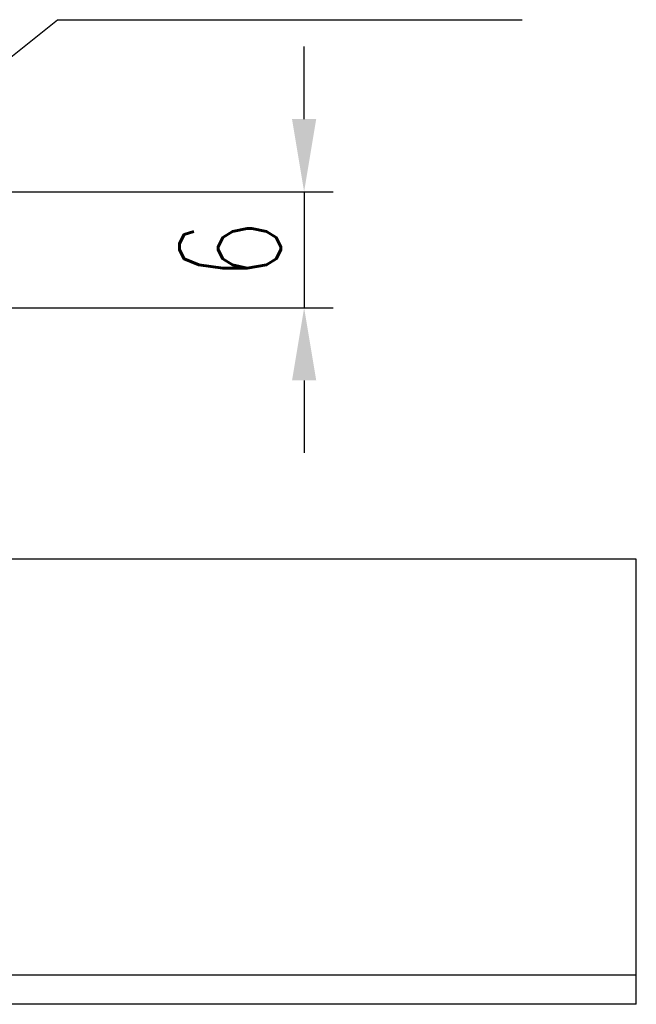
# Model space of a CAD drawing. Header units: millimetres. Extents: x 455 to 817, y 438 to 567.
# Tile 54 of 55: x 785 to 817, y 459 to 509. Entities that reach past the tile are written whole.
import ezdxf

# ---------------------------------------------------------------- set-up
doc = ezdxf.new("R2010")
doc.units = ezdxf.units.MM
doc.layers.get('DEFPOINTS').update_dxf_attribs({"linetype": 'CONTINUOUS'})
doc.layers.add('2', color=7, linetype='CONTINUOUS')
doc.layers.add('DIM', color=4, linetype='CONTINUOUS')
doc.styles.add('DIM-7', font='SIMPLEX.shx', dxfattribs={"width": 0.7, "bigfont": 'chineset.shx'})
doc.dimstyles.new('CNS', dxfattribs={"dimtxt": 3.5, "dimasz": 2.5, "dimexe": 1, "dimexo": 1.5, "dimgap": 1, "dimtad": 1, "dimdsep": 46, "dimtxsty": 'DIM-7', "dimcen": 0.09, "dimclrd": 4, "dimclre": 4, "dimclrt": 4, "dimadec": 0, "dimazin": 0, "dimtfac": 1, "dimtix": 1, "dimtmove": 2, "dimatfit": 3, "dimfxl": 1, "dimtvp": 0.971429, "dimtolj": 1, "dimarcsym": 0})

# ---------------------------------------------------------------- blocks, each defined once
blk = doc.blocks.new('*D7')
at = {"layer": 'DEFPOINTS', "color": 0, "transparency": 16777216}
for p in [(762.449, 500.523), (773.149, 494.523), (799.864, 494.523)]:
    blk.add_point(p, dxfattribs=at)
at = {"layer": 'DIM', "color": 7, "lineweight": -2, "transparency": 16777216}
for p, q in [((799.864, 504.273), (799.864, 508.023)), ((764.699, 500.523), (801.364, 500.523)), ((799.864, 500.523), (799.864, 494.523)), ((775.399, 494.523), (801.364, 494.523)), ((799.864, 490.773), (799.864, 487.023))]:
    blk.add_line(p, q, dxfattribs=at)
at = {"layer": 'DIM', "color": 7, "transparency": 16777216}
for points in [[(799.239, 504.273), (800.489, 504.273), (799.864, 500.523)], [(799.239, 490.773), (800.489, 490.773), (799.864, 494.523)]]:
    blk.add_solid(points, dxfattribs=at)
at = {"layer": 'DIM', "color": 7, "transparency": 16777216, "insert": (796.039, 497.523), "char_height": 5.25, "attachment_point": 5, "rotation": 90, "style": 'DIM-7'}
blk.add_mtext('\\A1;6', dxfattribs=at)

msp = doc.modelspace()

# ---------------------------------------------------------------- linework, layer by layer
at = {"layer": '2', "color": 0, "linetype": 'Continuous'}
for p, q in [((817.049, 481.523), (776.349, 481.523)), ((817.049, 481.116), (817.049, 481.523)), ((817.049, 479.163), (817.049, 481.116)), ((817.049, 460.023), (817.049, 479.163)), ((817.049, 458.523), (817.049, 460.023))]:
    msp.add_line(p, q, dxfattribs=at)
for points in [[(817.049, 460.023), (636.572, 460.023)], [(817.049, 458.523), (593.149, 458.523)]]:
    msp.add_open_spline(points, degree=1, dxfattribs=at)

# ---------------------------------------------------------------- dimensions: what is measured, and where the dimension line sits
at = {"layer": 'DIM', "color": 0}
dim = msp.add_linear_dim(base=(799.864, 494.523), p1=(762.449, 500.523), p2=(773.149, 494.523), angle=90, dimstyle='CNS', override={"dimscale": 1.5, "dimgap": 0.8, "dimtad": 1, "dimclrd": 7, "dimclre": 7, "dimclrt": 7, "dimadec": 2, "dimazin": 2, "dimtm": 1e-09, "dimtfac": 0.6, "dimtmove": 1}, dxfattribs=at)
dim.commit()
dim.dimension.update_dxf_attribs({"geometry": '*D7', "text_midpoint": (796.039, 497.523)})

# ---------------------------------------------------------------- leaders
at = {"layer": 'DIM', "color": 0, "annotation_type": 0, "has_hookline": 1, "hookline_direction": 0, "text_width": 19.075}
msp.add_leader([(768.449, 494.523), (787.113, 509.414), (790.863, 509.414)], dimstyle='CNS', override={"dimscale": 1.5, "dimgap": 0.8, "dimtad": 1, "dimclrd": 7, "dimclre": 4, "dimadec": 2, "dimazin": 2, "dimtm": 1e-09, "dimtfac": 0.6, "dimtmove": 1}, dxfattribs=at)

doc.saveas('drawing.dxf')
